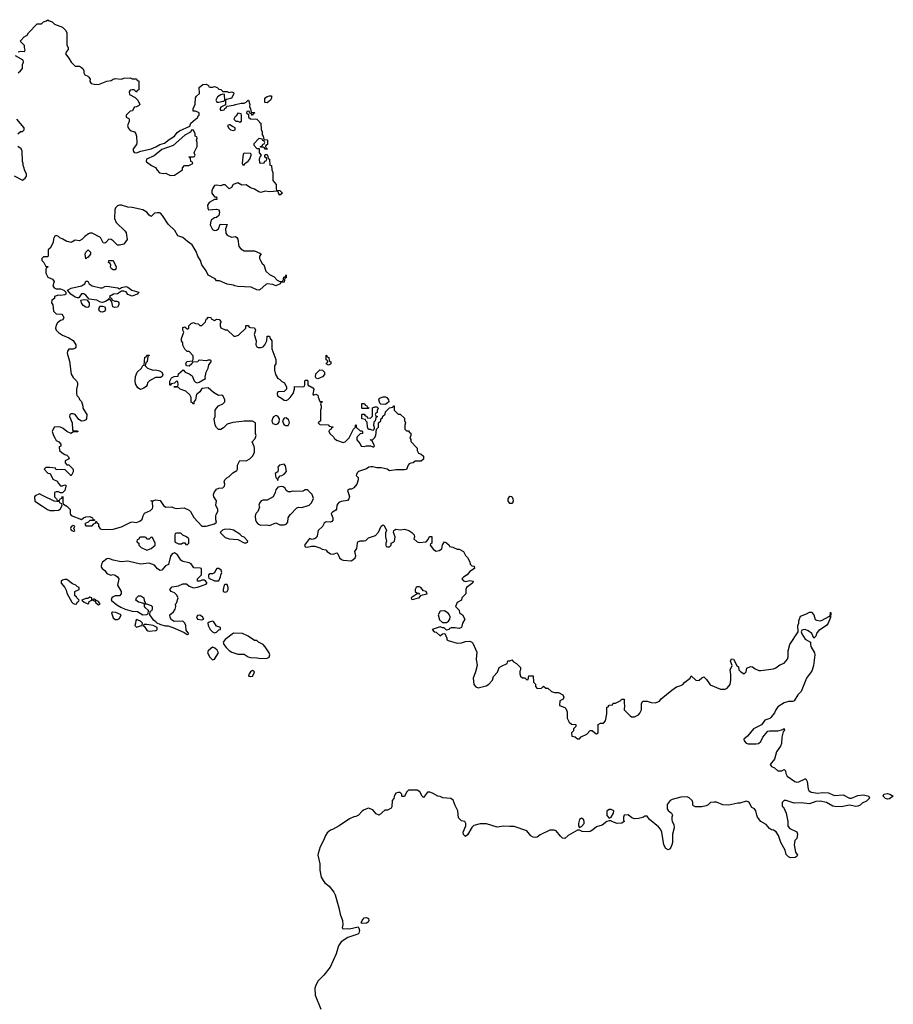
# Model space of a CAD drawing. Header units: inches. Extents: x 2221774 to 2440637, y 201306 to 357559.
# Tile 174 of 245: x 2359784 to 2368065, y 275357 to 284694. Entities that reach past the tile are written whole.
import ezdxf

# ---------------------------------------------------------------- set-up
doc = ezdxf.new("R2010")
doc.units = ezdxf.units.IN
doc.header["$MEASUREMENT"] = 0
for name, color, linetype in [('C3258', 7, 'Continuous'), ('C3267', 7, 'Continuous'), ('C3268', 7, 'Continuous')]:
    doc.layers.add(name, color=color, linetype=linetype)

msp = doc.modelspace()

# ---------------------------------------------------------------- linework, layer by layer
at = {"layer": 'C3258', "color": 5, "elevation": 20}
for points in [[(2359770, 284390.6), (2359794.4, 284394.4), (2359828, 284392), (2359835.3, 284404.7), (2359828, 284430), (2359828, 284450), (2359788.7, 284490), (2359790, 284494), (2359826, 284530), (2359854, 284546), (2359866, 284570), (2359950, 284654), (2359990, 284654), (2360000, 284664)], [(2359768.7, 284190), (2359792.1, 284207.9), (2359809.2, 284230), (2359809.2, 284270), (2359819, 284290), (2359815.3, 284310), (2359745.2, 284350)], [(2359766, 283610), (2359790, 283634), (2359810, 283634), (2359826, 283650), (2359826, 283670), (2359755.3, 283750)], [(2359730, 283212), (2359810, 283172), (2359835.3, 283190), (2359848, 283210), (2359848, 283230), (2359828, 283270), (2359827.3, 283287.3), (2359818, 283310), (2359818, 283330), (2359808.7, 283348.7), (2359807.3, 283447.3), (2359798, 283470), (2359766, 283490)], [(2360000, 282436), (2359994, 282430), (2359994, 282410), (2360000, 282403.7)], [(2360000, 280183), (2359970, 280198), (2359930, 280178), (2359924.7, 280170), (2359927.1, 280127.1), (2360000, 280079.3)]]:
    msp.add_lwpolyline(points, dxfattribs=at)
at = {"layer": 'C3267', "color": 5, "elevation": 20}
for points in [[(2360266, 280000), (2360270, 279992), (2360370, 279954), (2360388.9, 279971.1), (2360410, 279978), (2360450, 279982), (2360474, 279970), (2360478, 279958), (2360494, 279950), (2360494, 279946), (2360450, 279946), (2360432.7, 279927.3), (2360404.7, 279915.3), (2360402, 279910), (2360410, 279894), (2360470, 279894), (2360487.3, 279912.7), (2360502, 279918), (2360506, 279934), (2360510, 279934), (2360518, 279918), (2360530, 279914), (2360531.3, 279890), (2360546.8, 279866.8), (2360570, 279858), (2360670, 279861), (2360750, 279884.7), (2360838, 279930), (2360850, 279933), (2360890, 279926.8), (2360922.7, 279937.3), (2360944, 279956), (2360954, 279990), (2360959.5, 280000)], [(2361419.5, 280000), (2361434.4, 279974.4), (2361510, 279891.3), (2361550, 279891), (2361630, 279912), (2361648, 279930), (2361642, 279950), (2361642, 279990), (2361647, 280000)], [(2362019.8, 280000), (2362014.4, 279985.6), (2362019.6, 279950), (2362028, 279930), (2362044.6, 279910), (2362070, 279901.6), (2362124.9, 279904.9), (2362150, 279897.3), (2362210, 279922.8), (2362250, 279903.8), (2362290, 279902.6), (2362309.2, 279910), (2362326.6, 279930), (2362329.1, 279970.9), (2362348.7, 280000)], [(2362739.7, 280000), (2362751.1, 279968.9), (2362751.1, 279948.9), (2362743.6, 279936.4), (2362731, 279929), (2362690, 279932.7), (2362670, 279919), (2362653.7, 279886.3), (2362611.3, 279850), (2362602, 279798), (2362595.5, 279784.5), (2362584.9, 279775.1), (2362556, 279764), (2362530, 279772.7), (2362483, 279710), (2362490, 279696), (2362510, 279690.8), (2362550, 279701), (2362579.8, 279699.8), (2362630, 279684.7), (2362650, 279671.3), (2362686.4, 279666.4), (2362698.8, 279650), (2362730, 279628.4), (2362754.2, 279625.8), (2362790, 279638), (2362798, 279630), (2362814.8, 279590), (2362834.4, 279574.4), (2362850, 279568.4), (2362930, 279563.1), (2362964.5, 279590), (2362969.4, 279610), (2362959, 279650), (2362979.5, 279680.5), (2362984.5, 279730), (2362990, 279741), (2363010, 279750.8), (2363050, 279751), (2363064.7, 279755.3), (2363090, 279781), (2363157.2, 279802.8), (2363185.6, 279834.4), (2363209, 279891), (2363230, 279902), (2363238, 279898), (2363262, 279850), (2363252.7, 279827.3), (2363252, 279790), (2363262, 279750), (2363254, 279730), (2363254, 279710), (2363258, 279698), (2363270, 279694), (2363290, 279694), (2363306, 279710), (2363306, 279730), (2363330, 279742), (2363335.3, 279750), (2363344, 279790), (2363328, 279830), (2363328.9, 279851.1), (2363350, 279862), (2363390, 279856), (2363430, 279862.8), (2363472, 279850), (2363502, 279830), (2363522, 279810), (2363524.7, 279790), (2363521, 279770), (2363550, 279741), (2363570, 279736), (2363638, 279742), (2363656.4, 279763.6), (2363667.3, 279792.7), (2363690, 279792), (2363691.3, 279730), (2363678, 279722), (2363674, 279710), (2363704.7, 279670), (2363730, 279654.8), (2363761.2, 279658.8), (2363784, 279676), (2363790, 279714), (2363810, 279742), (2363830, 279734), (2363854, 279710), (2363858, 279698), (2363890, 279692), (2363930, 279672), (2363950, 279672), (2363991.1, 279651.1), (2364010, 279614), (2364030, 279594), (2364051.6, 279551.6), (2364054, 279530), (2364070, 279514), (2364092.7, 279512.7), (2364094, 279490), (2364050, 279462), (2364024.7, 279430), (2363990, 279408.7), (2363976, 279390), (2363990, 279371.3), (2364010, 279366.8), (2364050, 279376.3), (2364082, 279370), (2364076, 279350), (2364018.8, 279310), (2364011.3, 279290), (2364011.6, 279248.4), (2363974, 279210), (2363971.1, 279188.9), (2363930, 279166), (2363914, 279130), (2363950, 279094), (2363954, 279070), (2363982, 279050), (2364002, 279010), (2363982, 278970), (2363972, 278930), (2363950, 278922), (2363910, 278928), (2363872.7, 278927.3), (2363858, 278922), (2363854, 278910), (2363830, 278906), (2363808, 278928), (2363792, 278928), (2363770, 278935.3), (2363694, 278910), (2363714, 278890), (2363730, 278884.7), (2363770, 278852), (2363790, 278871.3), (2363812, 278872), (2363831.3, 278830), (2363832, 278812), (2363845.4, 278805.4), (2363930, 278782.8), (2363970, 278784.7), (2364010, 278798), (2364050, 278801), (2364071, 278791), (2364079.8, 278779.8), (2364116, 278696), (2364110.8, 278630), (2364118.8, 278570), (2364104, 278510), (2364080.7, 278450), (2364087.9, 278387.9), (2364106.4, 278366.4), (2364130, 278358), (2364204.7, 278375.3), (2364230, 278391.3), (2364264, 278430), (2364274.6, 278465.4), (2364313.6, 278506.4), (2364328.7, 278550), (2364350, 278564.7), (2364406, 278590), (2364410, 278614), (2364430, 278614), (2364450, 278622), (2364465.4, 278605.4), (2364492, 278590), (2364530.9, 278550.9), (2364532, 278530), (2364525.4, 278514.6), (2364524.7, 278490), (2364532, 278470), (2364550, 278452), (2364572, 278452), (2364590, 278434), (2364602, 278438), (2364608.4, 278471.6), (2364651.3, 278471.3), (2364654, 278410), (2364671.6, 278391.6), (2364672, 278370), (2364690, 278352), (2364730, 278354), (2364750, 278374), (2364770, 278354), (2364790, 278354), (2364823.6, 278323.6), (2364852.7, 278312.7), (2364890, 278312), (2364932, 278290), (2364942, 278270), (2364939.6, 278260.4), (2364934, 278250), (2364904.7, 278235.3), (2364902, 278190), (2364951.6, 278171.6), (2364962, 278162), (2364972, 278130), (2364972, 278070), (2364991.3, 278031.3), (2365012.7, 278012.7), (2365054, 278010), (2365054, 277990), (2365034, 277970), (2365034, 277950), (2365014, 277930), (2365018, 277898), (2365050, 277894), (2365070, 277874), (2365090, 277874), (2365107.3, 277892.7), (2365160.4, 277919.6), (2365190, 277952), (2365211.6, 277951.6), (2365234, 277930), (2365250, 277922), (2365266, 277930), (2365266, 278010), (2365290, 278022), (2365316.4, 278023.6), (2365336.4, 278043.6), (2365348, 278110), (2365350, 278174), (2365362, 278178), (2365370, 278194), (2365402, 278198), (2365408.7, 278211.3), (2365430, 278212), (2365456.4, 278223.6), (2365482, 278238), (2365488.4, 278251.6), (2365512, 278250), (2365512, 278210), (2365518, 278190), (2365512, 278150), (2365570, 278092), (2365583.6, 278083.6), (2365610, 278082), (2365650, 278102), (2365663.1, 278116.9), (2365678, 278150), (2365678, 278210), (2365690, 278232), (2365730, 278232), (2365770, 278218), (2365810, 278216), (2365848, 278230), (2365865.6, 278254.4), (2365964.7, 278335.3), (2366010, 278366), (2366050, 278378.8), (2366068.7, 278390), (2366087.2, 278412.8), (2366138, 278450), (2366150, 278472), (2366194, 278430), (2366210, 278426), (2366226, 278430), (2366250, 278454), (2366270, 278462), (2366295.3, 278435.3), (2366327.5, 278387.5), (2366425.4, 278345.4), (2366470, 278346), (2366490, 278356), (2366517.2, 278390), (2366526, 278430), (2366525.2, 278485.2), (2366518, 278530), (2366538, 278570), (2366522, 278610), (2366530, 278634), (2366551.3, 278630), (2366582, 278570), (2366596, 278556), (2366601, 278530), (2366618, 278510), (2366650, 278491.3), (2366668.7, 278510), (2366676.4, 278543.6), (2366710, 278558.8), (2366730, 278556), (2366756.8, 278536.8), (2366790, 278522.8), (2366810, 278520.7), (2366930, 278539.1), (2366950, 278547.3), (2366990, 278574.8), (2367030, 278591), (2367062, 278630), (2367069, 278651), (2367069.2, 278710), (2367084, 278770), (2367162, 278890), (2367159, 278950), (2367169, 278970), (2367170, 278994), (2367184.1, 279035.9), (2367242, 279058), (2367270, 279074.8), (2367290, 279076), (2367310, 279051.3), (2367325.4, 279005.4), (2367338, 278998), (2367370, 278994), (2367390, 278998.8), (2367454, 279034), (2367466, 279034), (2367470, 279074), (2367474, 279070), (2367470, 279026), (2367446.8, 278970), (2367430, 278949.3), (2367358, 278902), (2367341.1, 278878.9), (2367330, 278849), (2367310, 278828.7), (2367292.3, 278872.3), (2367257.6, 278897.6), (2367230, 278909.4), (2367210.7, 278909.3), (2367196.9, 278903.1), (2367191, 278890), (2367197.3, 278870), (2367230, 278820.5), (2367281, 278790), (2367278.8, 278770), (2367282.8, 278750), (2367318.8, 278690), (2367320.7, 278670), (2367307.3, 278570), (2367294.2, 278525.8), (2367287.3, 278510), (2367241.6, 278450), (2367190, 278324), (2367158.8, 278290), (2367125.4, 278234.6), (2367110, 278228.7), (2367070, 278228.7), (2367030, 278216), (2366970, 278177.2), (2366951, 278150), (2366938.8, 278121.2), (2366903.4, 278076.6), (2366892.8, 278067.2), (2366846, 278050), (2366814, 278006), (2366740.7, 277970), (2366682, 277898), (2366647.3, 277870), (2366650, 277854), (2366670, 277832), (2366690, 277826), (2366765.2, 277825.2), (2366788, 277830), (2366809, 277850), (2366829.1, 277890.9), (2366874, 277946), (2366890, 277951.3), (2366970, 277951), (2367018, 277962), (2367031.6, 277971.6), (2367032, 277952), (2367021, 277939), (2367006.8, 277890), (2367006, 277830), (2366995.9, 277804.1), (2366958.8, 277750), (2366938, 277682), (2366898, 277630), (2366910, 277612), (2366939.8, 277599.8), (2366970, 277572), (2367008.4, 277571.6), (2367030, 277582), (2367042, 277570), (2367045.4, 277545.4), (2367059.8, 277519.8), (2367131.3, 277470), (2367150, 277463.8), (2367170, 277465.5), (2367230, 277496), (2367234, 277494), (2367246.8, 277470), (2367257.3, 277397.3), (2367264.4, 277384.4), (2367287.1, 277367.1), (2367350, 277358), (2367395.8, 277364.2), (2367450, 277363.1), (2367490, 277341.7), (2367510, 277336), (2367590, 277344.6), (2367650, 277312.7), (2367670, 277313), (2367730, 277337), (2367782.5, 277342.5), (2367831.3, 277330), (2367838.8, 277310), (2367810, 277282.7), (2367770, 277264), (2367750, 277245.2), (2367730, 277235.1), (2367710, 277232), (2367650, 277244.2), (2367570, 277229.5), (2367510, 277232), (2367490, 277237), (2367430, 277269.6), (2367370, 277284.2), (2367330, 277278.4), (2367270, 277256.2), (2367190, 277268.3), (2367123.5, 277263.5), (2367050, 277289), (2367031.3, 277288.7), (2367019.6, 277280.4), (2367012, 277270), (2367012.7, 277232.7), (2367024.7, 277224.7), (2367050.5, 277170.5), (2367064, 277090), (2367066, 277046), (2367085.2, 277025.2), (2367150, 276990.7), (2367156.3, 276970), (2367150.6, 276930), (2367130.4, 276909.6), (2367124, 276870), (2367139.1, 276799.1), (2367156, 276770), (2367154.8, 276765.2), (2367145.4, 276754.6), (2367134, 276750), (2367090, 276746), (2367070, 276755.3), (2367050, 276778), (2367038.9, 276818.9), (2366998, 276890), (2366977.4, 276957.4), (2366953.1, 276993.1), (2366930, 277009.4), (2366910, 277012.3), (2366890, 277023.7), (2366861, 277061), (2366809.3, 277090), (2366778.4, 277130), (2366769.6, 277150), (2366762, 277190), (2366750, 277209.2), (2366723.2, 277223.2), (2366699.3, 277270), (2366690, 277277), (2366670, 277281.6), (2366610, 277264.5), (2366590, 277265.1), (2366506.3, 277246.3), (2366449.3, 277249.3), (2366390, 277272.7), (2366365.2, 277274.8), (2366330.9, 277269.1), (2366310, 277248), (2366290, 277238), (2366248.9, 277228.9), (2366190, 277229), (2366170, 277238), (2366165.2, 277245.2), (2366164, 277270), (2366157.2, 277290), (2366130, 277313.2), (2366110, 277322.7), (2366050, 277319.5), (2365970, 277299.3), (2365950, 277289.2), (2365922.4, 277250), (2365921.3, 277210), (2365930, 277194), (2365961, 277170), (2365971.3, 277150), (2365964, 277130), (2365964, 277110), (2365967.7, 277090), (2365982.8, 277062.8), (2365988.4, 277030), (2365972, 276970), (2365970.3, 276890), (2365966, 276870), (2365950.3, 276829.7), (2365930, 276822.7), (2365910, 276833.2), (2365888.2, 276868.2), (2365869.7, 276989.7), (2365858.2, 277018.2), (2365839.5, 277039.5), (2365753.2, 277110), (2365730, 277142), (2365710, 277142), (2365690.6, 277129.4), (2365650, 277117.2), (2365610, 277114), (2365584.7, 277124.7), (2365550, 277154), (2365514, 277150), (2365506, 277130), (2365506.4, 277106.4), (2365512, 277090), (2365490, 277074), (2365446, 277070), (2365398, 277090), (2365390, 277098), (2365370, 277098), (2365350, 277089), (2365304.5, 277055.5), (2365250, 277039), (2365216, 277010), (2365190, 276996), (2365170, 276992.7), (2365115.3, 276995.3), (2365090, 277008), (2365070, 277008), (2364981.4, 276958.6), (2364950, 276929.5), (2364930, 276932.7), (2364909.2, 276950), (2364870, 277002), (2364850, 277008), (2364810, 277008), (2364716.9, 276963.1), (2364690, 276942), (2364670, 276939), (2364650, 276942), (2364630, 276955.3), (2364590, 277002), (2364470, 277044), (2364430, 277041.2), (2364370, 277045.2), (2364310, 277035.1), (2364209.5, 277069.5), (2364150, 277067), (2364090, 277052.7), (2364068.3, 277031.7), (2364030, 276964), (2364010, 276949), (2363990, 276968), (2363986, 276990), (2364012.1, 277047.9), (2364012.3, 277072.3), (2364002, 277090), (2363970, 277098), (2363944.4, 277124.4), (2363937.2, 277190), (2363910, 277242), (2363893.4, 277293.4), (2363870, 277309.5), (2363794, 277314), (2363770, 277328.7), (2363746, 277330), (2363698, 277358), (2363670, 277368.7), (2363650, 277368), (2363610, 277318), (2363598, 277330), (2363578, 277370), (2363550, 277388), (2363470, 277388), (2363451.1, 277368.9), (2363430, 277326), (2363410, 277326), (2363406, 277330), (2363406, 277350), (2363390, 277366), (2363370, 277366), (2363350, 277358), (2363342, 277350), (2363332.7, 277327.3), (2363331.6, 277308.4), (2363314, 277290), (2363312, 277230), (2363303.6, 277216.4), (2363270, 277198), (2363243.6, 277196.4), (2363191.1, 277148.9), (2363162, 277162), (2363130, 277202), (2363090, 277215.3), (2363050, 277202), (2363030, 277188.7), (2362994, 277150), (2362970, 277138), (2362950, 277135.3), (2362910, 277114), (2362812, 277050), (2362750, 277015.3), (2362730, 277008.7), (2362696.8, 276983.2), (2362681.1, 276958.9), (2362663, 276910), (2362630.4, 276850), (2362612.1, 276787.9), (2362610.4, 276769.6), (2362628.2, 276690), (2362628, 276630), (2362642.8, 276562.8), (2362658.8, 276530), (2362674.8, 276510), (2362716, 276476), (2362760.2, 276420.2), (2362774.5, 276394.5), (2362809.1, 276270), (2362820.2, 276210), (2362844.9, 276150), (2362846.7, 276113.3), (2362841, 276081), (2362851.3, 276071.3), (2362890, 276074.8), (2362910, 276071), (2362991, 276091), (2362999.8, 276079.8), (2363004.7, 276055.3), (2362998, 276030), (2362990, 276022), (2362894, 275990), (2362830, 275948), (2362806, 275910), (2362784, 275836), (2362726.8, 275710), (2362667.5, 275632.5), (2362610, 275575.3), (2362586.8, 275530), (2362582.8, 275510), (2362584.7, 275444.7), (2362638, 275310)]]:
    msp.add_lwpolyline(points, dxfattribs=at)
for points in [[(2360290, 279898), (2360270, 279886), (2360264.7, 279870), (2360270, 279854), (2360290, 279842), (2360298, 279842), (2360306, 279850), (2360298, 279870), (2360306, 279890)], [(2361770, 279862), (2361722, 279858), (2361706.4, 279853.6), (2361684.7, 279830), (2361730, 279784.7), (2361770, 279771.3), (2361850, 279764.7), (2361910, 279732), (2361930, 279734), (2361942, 279738), (2361946, 279750), (2361910, 279788), (2361893.2, 279793.2), (2361870, 279814), (2361810, 279854)], [(2361030, 279786), (2361010, 279768), (2360988.4, 279768.4), (2360982, 279782), (2360970, 279786), (2360930, 279786), (2360918, 279782), (2360912.7, 279767.3), (2360898, 279762), (2360894, 279750), (2360898, 279738), (2360914, 279730), (2360914, 279710), (2360934, 279690), (2360990, 279664.7), (2361030, 279678), (2361068, 279710), (2361068, 279730), (2361042, 279782)], [(2361310, 279826), (2361270, 279826), (2361258, 279822), (2361254, 279810), (2361254, 279750), (2361258, 279738), (2361290, 279722), (2361318, 279722), (2361330, 279734), (2361350, 279734), (2361358, 279718), (2361370, 279714), (2361386, 279730), (2361386, 279770), (2361366, 279790), (2361330, 279806)], [(2361250, 279637.2), (2361230, 279629.2), (2361212.3, 279607.7), (2361192.7, 279527.3), (2361165.5, 279514.5), (2361130, 279473.2), (2361114, 279470), (2361090, 279485.2), (2361060.5, 279520.5), (2361010, 279539.7), (2360930, 279529.6), (2360810, 279559), (2360750, 279554), (2360730, 279557.2), (2360670, 279569.2), (2360630, 279584), (2360610, 279582), (2360570, 279548.7), (2360558.8, 279530), (2360556, 279510), (2360559.8, 279499.8), (2360564.7, 279490), (2360590.5, 279470.5), (2360610, 279442), (2360646.4, 279426.4), (2360670, 279431), (2360690, 279424.7), (2360710, 279412), (2360724.7, 279390), (2360711, 279330), (2360744.7, 279270), (2360744.7, 279250), (2360730.7, 279229.3), (2360690, 279229.2), (2360670, 279221.2), (2360656, 279210), (2360651.3, 279190), (2360705.5, 279145.5), (2360742, 279122), (2360783.5, 279103.5), (2360850, 279086), (2360901, 279081), (2360950, 279051.3), (2360987.3, 279052.7), (2361002, 279058), (2361006, 279090), (2360976.4, 279116.4), (2360968, 279130), (2360966, 279150), (2360958, 279158), (2360930, 279168), (2360910, 279168.7), (2360884, 279190), (2360889.3, 279210.7), (2360909.3, 279230.7), (2360930.7, 279230.7), (2360961, 279210), (2360962, 279182), (2360974, 279166), (2360974, 279154), (2360986, 279154), (2361030, 279138), (2361038, 279130), (2361039.6, 279100.4), (2361032.7, 279087.3), (2361018, 279082), (2361014, 279050), (2361047.1, 279007.1), (2361070.7, 278990.7), (2361078, 278978), (2361118, 278958), (2361165.4, 278945.4), (2361190, 278944.7), (2361250, 278924.7), (2361342, 278882), (2361370, 278862), (2361386, 278870), (2361363.1, 278903.1), (2361357.2, 278950), (2361348.7, 278970), (2361330, 278988.7), (2361248.4, 278988.4), (2361223.1, 279003.1), (2361210, 279026), (2361206, 279050), (2361240.2, 279079.8), (2361256.5, 279103.5), (2361264, 279130), (2361262, 279150), (2361270, 279162), (2361285.1, 279210), (2361270, 279241.2), (2361250, 279257.2), (2361218, 279270), (2361208, 279290), (2361230, 279316), (2361290, 279323.8), (2361330, 279342.8), (2361345.4, 279345.4), (2361364.7, 279344.7), (2361390, 279320.7), (2361430, 279305.5), (2361469.1, 279310.9), (2361550, 279342), (2361558, 279350), (2361556.4, 279356.4), (2361538, 279378), (2361510, 279378), (2361490, 279368), (2361468, 279370), (2361468, 279390), (2361506, 279430), (2361506, 279490), (2361494, 279494), (2361434.6, 279494.6), (2361410, 279534.5), (2361390, 279544.2), (2361330, 279556.2), (2361310, 279569.5), (2361279.3, 279619.3)], [(2361670, 279489), (2361651.3, 279488.7), (2361642, 279478), (2361630, 279448), (2361610, 279438), (2361590, 279438), (2361574, 279430), (2361574, 279410), (2361578, 279398), (2361630, 279372), (2361670, 279374), (2361688, 279410), (2361688.7, 279430), (2361699, 279450), (2361692.3, 279472.3)], [(2360210, 279386.6), (2360190, 279379.3), (2360176, 279370), (2360176, 279350), (2360212, 279310), (2360224.7, 279284.7), (2360230, 279254), (2360278, 279170), (2360290, 279158), (2360310, 279152), (2360326, 279154), (2360328.4, 279171.6), (2360342, 279178), (2360346, 279190), (2360326, 279210), (2360322, 279222), (2360306, 279230), (2360306, 279270), (2360346, 279290), (2360346, 279310), (2360330, 279315.3), (2360315.3, 279330), (2360283.2, 279343.2), (2360230, 279383.7)], [(2361750, 279338), (2361730, 279338), (2361722, 279330), (2361712, 279290), (2361712.7, 279272.7), (2361730, 279264.7), (2361750, 279272), (2361759, 279290), (2361759, 279310)], [(2363570, 279315.3), (2363550, 279315.3), (2363542, 279310), (2363532, 279290), (2363532.7, 279272.7), (2363550, 279254), (2363570, 279254), (2363572.7, 279247.3), (2363550, 279248), (2363494, 279210), (2363498, 279198), (2363510, 279194), (2363550, 279207.3), (2363570, 279212), (2363587.3, 279232.7), (2363600.4, 279239.6), (2363646, 279250), (2363638, 279270), (2363610, 279278), (2363586, 279310)], [(2360450, 279218), (2360430, 279206), (2360410, 279206), (2360374, 279190), (2360394, 279170), (2360430, 279154), (2360438, 279162), (2360442, 279178), (2360466, 279190), (2360466, 279210)], [(2360490, 279198), (2360482, 279198), (2360474, 279190), (2360499.6, 279179.6), (2360505.4, 279165.4), (2360530, 279144.7), (2360546, 279150), (2360530, 279178), (2360510, 279186), (2360502, 279182), (2360506, 279190)], [(2360664.7, 279075.3), (2360654, 279070), (2360670, 279022), (2360690, 279004.7), (2360710, 279004.7), (2360730, 279014), (2360746, 279050), (2360693.6, 279073.6)], [(2360890, 279006), (2360883.6, 278996.4), (2360882, 278970), (2360874, 278950), (2360890, 278934), (2360930, 278944.7), (2360946, 278950), (2360948, 278970), (2360928, 278990)], [(2361490, 279047.3), (2361470, 279043.7), (2361459.3, 279030), (2361467.8, 279007.7), (2361510, 279003.8), (2361528.7, 279010), (2361516, 279030)], [(2363810, 279088), (2363770, 279086), (2363751.3, 279050), (2363762, 279002), (2363790, 278976), (2363830, 278976), (2363849.4, 278990.6), (2363862, 279010), (2363864, 279030), (2363854, 279054), (2363845.6, 279065.6)], [(2360990, 278959), (2360962, 278958), (2360954, 278950), (2360963.6, 278943.6), (2360990, 278904.7), (2360999.8, 278899.8), (2361010, 278896), (2361070, 278902), (2361078, 278902), (2361086, 278910), (2361086, 278930), (2361048.9, 278948.9)], [(2361610, 278989.5), (2361578.8, 278981.2), (2361568.4, 278971.6), (2361568.8, 278950), (2361590, 278910.6), (2361610, 278887.7), (2361630, 278878), (2361650, 278885.5), (2361670, 278906.8), (2361686, 278910), (2361686, 278930), (2361650, 278941.2), (2361622.9, 278982.9)], [(2361810, 278875.3), (2361730, 278815.3), (2361712, 278790), (2361718, 278770), (2361739.8, 278739.8), (2361770, 278711.3), (2361795.3, 278695.3), (2361850, 278678), (2361910, 278676), (2361950, 278651.3), (2361970, 278644.7), (2362030, 278642.8), (2362070, 278636), (2362130, 278638), (2362148, 278650), (2362155.3, 278670), (2362148.7, 278690), (2362110, 278748), (2362090, 278768), (2362046, 278790), (2362030, 278806), (2362010, 278806), (2361950, 278848), (2361894.6, 278874.6)], [(2361610, 278742), (2361571, 278710), (2361564.7, 278690), (2361586.8, 278650), (2361610, 278622.8), (2361630, 278631), (2361668, 278690), (2361656.5, 278716.5), (2361633.6, 278733.6)], [(2361990, 278522), (2361970, 278508), (2361958, 278490), (2361952, 278470), (2361970, 278464), (2361990, 278467.7), (2362004, 278490), (2362008, 278508)], [(2368010, 277302), (2367989.6, 277309.6), (2367968.7, 277330), (2367975.3, 277350), (2368010, 277356.5), (2368031.3, 277350), (2368064.7, 277330), (2368030, 277305.1)], [(2365390, 277204.5), (2365370, 277204.5), (2365350, 277188), (2365348.1, 277148.1), (2365370, 277122), (2365390, 277131.3), (2365413.2, 277170), (2365416, 277190)], [(2365110, 277122), (2365090, 277108), (2365081, 277070), (2365082, 277050), (2365090, 277034), (2365110, 277042), (2365135.3, 277070), (2365135.3, 277090), (2365128.9, 277108.9)], [(2363030, 276122), (2363022, 276130), (2363030, 276152), (2363050, 276176), (2363070, 276178.8), (2363091.3, 276170), (2363092, 276150), (2363085.4, 276134.6), (2363070, 276125.2)]]:
    msp.add_lwpolyline(points, close=True, dxfattribs=at)
at = {"layer": 'C3268', "color": 5, "elevation": 20}
for points in [[(2360000, 284664), (2360010, 284674), (2360036.4, 284683.6), (2360050, 284694), (2360063.6, 284683.6), (2360090, 284674), (2360114, 284650), (2360190, 284622), (2360222, 284590), (2360231.6, 284568.4), (2360231.6, 284451.6), (2360242, 284430), (2360242, 284410), (2360226.4, 284393.6), (2360218, 284370), (2360250.6, 284330.6), (2360271.3, 284290), (2360310, 284252), (2360350, 284252), (2360370, 284242), (2360382, 284230), (2360391.3, 284210), (2360392, 284190), (2360402, 284170), (2360430, 284158), (2360438, 284150), (2360451, 284130), (2360447.1, 284107.1), (2360462, 284090), (2360490, 284081), (2360530, 284078), (2360610, 284111), (2360650, 284118), (2360670, 284131.3), (2360690, 284136), (2360750, 284131.3), (2360770, 284138), (2360830, 284142), (2360850, 284134), (2360890, 284134), (2360898, 284118), (2360912.7, 284112.7), (2360914, 284030), (2360898, 284022), (2360890, 284008), (2360867.3, 284027.3), (2360850, 284028), (2360830, 284026), (2360822, 284010), (2360826, 283986), (2360876.9, 283956.9), (2360902, 283930), (2360922, 283890), (2360910, 283878), (2360890, 283868), (2360870, 283866), (2360852, 283830), (2360830, 283826), (2360794, 283790), (2360794, 283770), (2360818, 283758), (2360822, 283750), (2360822, 283730), (2360804.7, 283690), (2360811.3, 283670), (2360830, 283644.7), (2360870.8, 283630.8), (2360884.7, 283610), (2360891, 283590), (2360895.3, 283524.7), (2360891.3, 283510), (2360860.7, 283470), (2360858.8, 283450), (2360870, 283436), (2360890, 283431), (2360931.6, 283448.4), (2361030, 283470.2), (2361072.6, 283487.4), (2361112.7, 283510), (2361155.5, 283524.5), (2361201.4, 283558.6), (2361252.1, 283587.9), (2361277.2, 283622.8), (2361298.9, 283641.1), (2361396.6, 283683.4), (2361407.3, 283712.7), (2361450, 283752), (2361470, 283764.7), (2361476.4, 283783.6), (2361486, 283790), (2361486, 283810), (2361450, 283826), (2361427.3, 283827.3), (2361427.3, 283847.3), (2361448.4, 283891.6), (2361450, 283954), (2361458, 283970), (2361487.3, 283992.7), (2361486, 284050), (2361520.4, 284079.6), (2361550, 284082), (2361574, 284070), (2361578, 284058), (2361590, 284054), (2361610, 284054), (2361630, 284062), (2361654, 284050), (2361670, 284034), (2361690, 284032), (2361710, 284012), (2361750, 284012), (2361770, 284004.7), (2361790, 284011.3), (2361810, 284002), (2361814.8, 283990), (2361790, 283948.7), (2361743.6, 283936.4), (2361734, 283930), (2361734, 283886), (2361690, 283866), (2361682, 283850), (2361690, 283834), (2361722, 283838), (2361727.3, 283852.7), (2361742, 283858), (2361746, 283874), (2361810, 283882), (2361829, 283891), (2361883.6, 283903.6), (2361910, 283902), (2361929, 283911), (2361949.1, 283930.9), (2361954, 283930), (2361964.7, 283890), (2361962, 283870), (2361972, 283850), (2361978, 283818), (2362010, 283814), (2362014, 283810), (2361998, 283802), (2361990, 283786), (2361982, 283802), (2361966, 283806), (2361962, 283822), (2361950, 283826), (2361938, 283822), (2361934, 283810), (2361954, 283794), (2361954, 283770), (2361970, 283754), (2362030, 283752), (2362054, 283730), (2362058, 283718), (2362070, 283714), (2362072.7, 283652.7), (2362082, 283630), (2362082, 283602), (2362092, 283590), (2362098, 283558), (2362130, 283554), (2362134, 283550), (2362134, 283510), (2362118, 283502), (2362114, 283490), (2362118, 283478), (2362134, 283470), (2362130, 283466), (2362110, 283466), (2362102, 283482), (2362090, 283486), (2362066, 283486), (2362066, 283490), (2362082, 283498), (2362087.3, 283512.7), (2362102, 283518), (2362106, 283530), (2362102, 283542), (2362087.3, 283547.3), (2362082, 283562), (2362050, 283566), (2362003.6, 283516.4), (2362003.6, 283503.6), (2362030, 283474), (2362054, 283474), (2362054, 283430), (2362074, 283410), (2362063.6, 283396.4), (2362054, 283370), (2362058, 283338), (2362070, 283334), (2362102, 283338), (2362107.3, 283352.7), (2362122, 283358), (2362126, 283370), (2362122, 283382), (2362106, 283390), (2362106, 283410), (2362110, 283414), (2362130, 283414), (2362134, 283410), (2362138, 283378), (2362152, 283370), (2362154, 283314), (2362172, 283310), (2362174, 283270), (2362183.6, 283243.6), (2362184.7, 283170), (2362214, 283130), (2362214, 283090), (2362218, 283078), (2362250, 283074), (2362274, 283050), (2362250, 283028.7), (2362238, 283050), (2362238, 283058), (2362228, 283068), (2362150, 283061.2), (2362110, 283069.2), (2362070, 283055.3), (2362050, 283062), (2362010, 283086), (2361970, 283098), (2361930, 283129.2), (2361890, 283125.2), (2361850, 283146), (2361807.7, 283132.3), (2361790, 283102), (2361770, 283089), (2361730, 283128), (2361710, 283128), (2361690, 283118), (2361650, 283124), (2361630, 283122), (2361611, 283090), (2361604.7, 283070), (2361604.7, 283050), (2361630, 283014), (2361650, 283014), (2361652, 282990), (2361630, 282988.7), (2361579.6, 282960.4), (2361565.4, 282934.6), (2361566.4, 282906.4), (2361572, 282892), (2361650, 282896), (2361670, 282891.3), (2361678, 282870), (2361670, 282838), (2361650, 282818), (2361630, 282815.3), (2361603, 282797), (2361596.3, 282783.7), (2361590.5, 282750), (2361610, 282704.7), (2361630, 282696), (2361650, 282698), (2361668, 282710), (2361685.2, 282754.8), (2361751.1, 282751.1), (2361736, 282710), (2361738, 282670), (2361751.1, 282651.1), (2361790, 282632), (2361830, 282638), (2361842, 282630), (2361850, 282614), (2361862, 282542), (2361879.6, 282519.6), (2361910, 282502), (2362010, 282502), (2362059.8, 282479.8), (2362071.3, 282470), (2362058, 282450), (2362058, 282430), (2362064.7, 282410), (2362082.8, 282382.8), (2362098, 282370), (2362118, 282310), (2362150, 282276), (2362196.9, 282256.9), (2362223.5, 282223.5), (2362250, 282211.3), (2362268, 282212), (2362282, 282218), (2362288.7, 282251.3), (2362302, 282258), (2362310, 282274), (2362310, 282246), (2362298, 282242), (2362290, 282206), (2362258, 282202), (2362254, 282190), (2362210, 282168.7), (2362183.7, 282183.7), (2362130.9, 282189.1), (2362116.9, 282183.1), (2362064, 282136), (2362050.4, 282129.6), (2362030, 282132), (2361976.6, 282156.6), (2361850, 282165.1), (2361822, 282170), (2361810, 282177.2), (2361750, 282185.2), (2361676.4, 282216.4), (2361650, 282218), (2361635.5, 282235.5), (2361569.4, 282270), (2361551.7, 282311.7), (2361510, 282369), (2361498, 282410), (2361471.6, 282450), (2361455.5, 282495.5), (2361417.7, 282557.7), (2361372.7, 282590), (2361330, 282628.7), (2361283.7, 282643.7), (2361254.2, 282694.2), (2361190, 282756.2), (2361138.6, 282838.6), (2361119.1, 282859.1), (2361110, 282863.7), (2361090, 282863.7), (2361062, 282858), (2361030, 282829), (2361010, 282839), (2360989.2, 282869.2), (2360949.5, 282889.5), (2360850, 282913.2), (2360810, 282917.2), (2360750, 282935.3), (2360730, 282935.3), (2360710, 282928.7), (2360691.3, 282910), (2360686, 282890), (2360681, 282810), (2360698.8, 282770), (2360784.7, 282690), (2360793.2, 282673.2), (2360801, 282610), (2360770, 282564), (2360730, 282555.1), (2360710, 282556), (2360670, 282598), (2360650, 282609.4), (2360630, 282612.7), (2360599.8, 282580.2), (2360590, 282574), (2360576.4, 282576.4), (2360548.7, 282630), (2360470, 282669), (2360450, 282668.7), (2360436.9, 282663.1), (2360401, 282639), (2360372, 282610), (2360350, 282598), (2360310, 282602), (2360270, 282582), (2360250, 282588.7), (2360229.2, 282589.2), (2360193.6, 282613.6), (2360164.7, 282624.7), (2360150, 282638), (2360130, 282646), (2360118, 282642), (2360103.6, 282616.4), (2360099.6, 282580.4), (2360071.6, 282528.4), (2360054, 282510), (2360054, 282450), (2360050, 282446), (2360010, 282446), (2360000, 282436)], [(2360000, 282403.7), (2360011.6, 282391.6), (2360030, 282354), (2360050, 282354), (2360054, 282350), (2360038, 282342), (2360032.7, 282327.3), (2360031.3, 282290), (2360050, 282252), (2360094.8, 282234.8), (2360111, 282211), (2360098, 282170), (2360110, 282152), (2360130, 282141), (2360170, 282142), (2360202, 282130), (2360222, 282110), (2360222, 282090), (2360210, 282084), (2360170, 282079), (2360150, 282082), (2360114, 282070), (2360114, 282050), (2360086.8, 282033.2), (2360086, 282010), (2360098, 281990), (2360104.7, 281930), (2360110, 281922), (2360130, 281904.7), (2360182, 281902), (2360194, 281890), (2360202, 281870), (2360191.1, 281848.9), (2360170, 281842), (2360141.4, 281818.6), (2360130, 281798), (2360124, 281770), (2360130.7, 281750), (2360150, 281726.8), (2360190, 281702.8), (2360250, 281678), (2360290, 281651.3), (2360316, 281610), (2360316, 281590), (2360310, 281578), (2360290.7, 281569.3), (2360250, 281568.7), (2360236, 281550), (2360234.8, 281530), (2360254.6, 281454.6), (2360272.5, 281332.5), (2360290, 281301), (2360321, 281270), (2360331.3, 281250), (2360331, 281230), (2360321, 281190), (2360321, 281150), (2360326, 281130), (2360344.7, 281110), (2360351.3, 281091.3), (2360370, 281074), (2360382, 281030), (2360382, 281010), (2360421, 280950), (2360418, 280910), (2360410, 280898), (2360390, 280888.7), (2360370, 280888), (2360342.7, 280902.7), (2360308, 280950), (2360290, 280957.2), (2360270, 280957.2), (2360258, 280950), (2360256, 280930), (2360281, 280870), (2360284.7, 280804.7), (2360290, 280794), (2360330, 280794), (2360334, 280786), (2360290, 280786), (2360270, 280769), (2360230, 280789), (2360196.5, 280816.5), (2360170, 280829.2), (2360147.5, 280832.5), (2360110, 280828.7), (2360090.8, 280790), (2360102.8, 280750), (2360118, 280730), (2360130, 280702), (2360154, 280690), (2360174, 280670), (2360172, 280650), (2360158, 280642), (2360162, 280610), (2360187.3, 280587.3), (2360210, 280571), (2360230, 280564.7), (2360244.7, 280550), (2360252, 280528), (2360214, 280510), (2360214, 280490), (2360230, 280474), (2360250, 280474), (2360291, 280430), (2360290, 280406), (2360270, 280368), (2360210, 280428), (2360130, 280426), (2360122, 280442), (2360070, 280448), (2360032.7, 280447.3), (2360014, 280430), (2360050, 280394), (2360074, 280390), (2360098, 280338), (2360138, 280318), (2360150, 280294), (2360170, 280274), (2360190, 280274), (2360210, 280282), (2360219.6, 280279.6), (2360222, 280270), (2360211.3, 280230), (2360190, 280206), (2360170, 280206), (2360150, 280218), (2360130, 280218), (2360114, 280210), (2360114, 280170), (2360134, 280150), (2360138, 280138), (2360150, 280134), (2360162, 280138), (2360166, 280150), (2360182, 280158), (2360190, 280174), (2360194, 280170), (2360192.7, 280112.7), (2360198, 280098), (2360230, 280081), (2360261, 280050), (2360261, 280010), (2360266, 280000)], [(2361647, 280000), (2361662, 280030), (2361662, 280050), (2361642, 280090), (2361648, 280130), (2361624, 280170), (2361622, 280190), (2361628.4, 280211.6), (2361650, 280242), (2361672.7, 280252.7), (2361710, 280254), (2361726, 280270), (2361728, 280290), (2361722, 280310), (2361728.7, 280330), (2361748, 280350), (2361770, 280362), (2361803.1, 280396.9), (2361842, 280418), (2361847.3, 280432.7), (2361848, 280470), (2361870, 280514), (2361930, 280512), (2361966, 280530), (2361990, 280554), (2362008, 280590), (2362008, 280630), (2362007.3, 280647.3), (2361988, 280690), (2362016.4, 280723.6), (2362026, 280750), (2362018, 280770), (2362018, 280870), (2361990, 280888), (2361910, 280888), (2361890, 280882), (2361805.4, 280874.6), (2361750, 280858), (2361716.9, 280823.1), (2361690, 280808), (2361668.4, 280808.4), (2361650, 280826), (2361638, 280850), (2361626, 280910), (2361635.3, 280930), (2361638, 280990), (2361648, 281010), (2361669.1, 281030.9), (2361708.9, 281051.1), (2361728, 281070), (2361728.7, 281090), (2361708.7, 281128.7), (2361693.6, 281133.6), (2361669.4, 281129.4), (2361620.1, 281160.1), (2361570, 281204), (2361510, 281198), (2361490, 281166), (2361470, 281146), (2361458, 281142), (2361451.6, 281088.4), (2361434, 281070), (2361434, 281050), (2361428.4, 281048.4), (2361422, 281062), (2361408.4, 281068.4), (2361408, 281110), (2361395.3, 281135.3), (2361358, 281170), (2361306, 281190), (2361290, 281206), (2361246, 281210), (2361250, 281214), (2361282, 281218), (2361286, 281230), (2361282, 281262), (2361270, 281266), (2361250, 281246), (2361218, 281242), (2361210, 281226), (2361206, 281230), (2361207.3, 281267.3), (2361222, 281298), (2361248.9, 281311.1), (2361286, 281314), (2361290, 281334), (2361332, 281372), (2361351.3, 281351.3), (2361390, 281334.8), (2361417.1, 281317.1), (2361436, 281270), (2361450, 281256), (2361470, 281251), (2361484.7, 281255.3), (2361546, 281290), (2361543.1, 281303.1), (2361550, 281352), (2361569, 281390), (2361578, 281422), (2361598, 281450), (2361598, 281458), (2361590, 281466), (2361570, 281466), (2361550, 281458), (2361490, 281466), (2361478, 281462), (2361471.6, 281448.4), (2361432.7, 281447.3), (2361418, 281442), (2361414, 281430), (2361390.7, 281409.3), (2361366, 281410), (2361358, 281430), (2361368, 281452), (2361422, 281458), (2361427.3, 281472.7), (2361427.3, 281507.3), (2361390, 281546), (2361370, 281546), (2361348.7, 281570), (2361330, 281606), (2361328.7, 281628.7), (2361318, 281650), (2361318, 281670), (2361338, 281730), (2361329.4, 281749.4), (2361330, 281774), (2361350, 281782), (2361370, 281762), (2361376.4, 281763.6), (2361386, 281770), (2361386, 281790), (2361410, 281812), (2361430, 281822), (2361450, 281812), (2361474, 281810), (2361490, 281794), (2361510, 281794), (2361546, 281830), (2361550, 281854), (2361562, 281858), (2361570, 281874), (2361594, 281870), (2361598, 281858), (2361630, 281842), (2361650, 281854), (2361674, 281850), (2361692, 281830), (2361684.7, 281815.3), (2361684.7, 281790), (2361691.6, 281771.6), (2361730, 281752), (2361751.6, 281751.6), (2361812.7, 281692.7), (2361830, 281692), (2361859, 281701), (2361926, 281770), (2361926, 281790), (2361930, 281794), (2361950, 281794), (2361958, 281778), (2361970, 281774), (2362010, 281772), (2362018, 281750), (2362006, 281710), (2362024.7, 281650), (2362022, 281610), (2362031.6, 281591.6), (2362045.4, 281585.4), (2362070, 281584.7), (2362090, 281591.3), (2362108.7, 281610), (2362127.3, 281647.3), (2362130, 281692), (2362150, 281691.3), (2362158, 281670), (2362173.4, 281650), (2362173.2, 281573.2), (2362211, 281470), (2362210.7, 281429.3), (2362198, 281410), (2362198, 281370), (2362207.9, 281327.9), (2362230, 281292), (2362245.4, 281285.4), (2362270, 281262), (2362294, 281250), (2362312, 281210), (2362312, 281190), (2362290, 281168), (2362230, 281166), (2362224.7, 281150), (2362226, 281126), (2362265.4, 281105.4), (2362290, 281086.8), (2362310, 281082.8), (2362330, 281091), (2362349, 281110), (2362375.3, 281150), (2362388, 281190), (2362390, 281214), (2362467.3, 281212.7), (2362482, 281218), (2362486, 281230), (2362486, 281270), (2362490, 281274), (2362510, 281274), (2362514, 281270), (2362514, 281230), (2362522, 281222), (2362530, 281222), (2362563.6, 281203.6), (2362572, 281190), (2362562, 281142), (2362570, 281134), (2362590, 281142), (2362610, 281134), (2362612.7, 281112.7), (2362630, 281074), (2362650, 281074), (2362654, 281070), (2362638, 281062), (2362634, 281050), (2362642, 281030), (2362642, 281010), (2362634, 280990), (2362634, 280890), (2362614, 280870), (2362630, 280854), (2362707.3, 280852.7), (2362714, 280850), (2362718, 280838), (2362752.7, 280832.7), (2362752.7, 280827.3), (2362738, 280822), (2362732.7, 280807.3), (2362718, 280802), (2362714, 280790), (2362725.4, 280765.4), (2362757.3, 280737.3), (2362764.9, 280724.9), (2362787.9, 280707.9), (2362850, 280684.7), (2362870, 280692), (2362908, 280730), (2362948.4, 280811.6), (2362966, 280830), (2362966, 280850), (2362970, 280854), (2362974, 280850), (2362974, 280830), (2363010, 280794), (2363030, 280794), (2363034, 280790), (2363034, 280770), (2363010, 280766), (2362981, 280739), (2362978, 280730), (2362978, 280710), (2363011.3, 280671.3), (2363022, 280650), (2363050, 280646), (2363070, 280654), (2363110, 280654), (2363130, 280642), (2363136.4, 280643.6), (2363146, 280650), (2363136.4, 280676.4), (2363122, 280702), (2363106, 280710), (2363130, 280712), (2363148, 280730), (2363158, 280750), (2363166, 280810), (2363186, 280830), (2363186, 280870), (2363206, 280890), (2363206, 280910), (2363222, 280918), (2363227.3, 280932.7), (2363247.3, 280952.7), (2363250, 280974), (2363290, 281014), (2363322, 281018), (2363327.3, 281032.7), (2363332.7, 281032.7), (2363334, 280990), (2363370, 280954), (2363390, 280954), (2363430, 280914), (2363432.7, 280892.7), (2363442, 280870), (2363434, 280850), (2363434, 280810), (2363450, 280794), (2363470, 280794), (2363478, 280778), (2363491.6, 280771.6), (2363492, 280750), (2363482, 280730), (2363491.6, 280711.6), (2363492.7, 280692.7), (2363551.6, 280631.6), (2363552, 280610), (2363564.7, 280584.7), (2363590, 280574), (2363610, 280554), (2363610, 280526), (2363590, 280508), (2363532.7, 280507.3), (2363514, 280490), (2363490, 280488.7), (2363476.9, 280483.1), (2363464.7, 280470), (2363450.6, 280429.4), (2363430, 280424), (2363350, 280423.7), (2363290, 280415.3), (2363266, 280430), (2363210, 280444), (2363170, 280444), (2363130, 280454), (2363113.6, 280453.6), (2363094, 280450), (2363070, 280435.3), (2362994, 280410), (2362983.6, 280396.4), (2362974, 280370), (2362991.3, 280351.3), (2362991, 280331), (2362980.7, 280290), (2362950, 280254), (2362930, 280242), (2362910, 280242), (2362892, 280230), (2362910.9, 280170.9), (2362904.7, 280150), (2362890, 280135.3), (2362830, 280124), (2362810, 280116), (2362790.8, 280090), (2362786.8, 280053.2), (2362778.8, 280041.2), (2362750, 280024), (2362736, 280010), (2362739.7, 280000)], [(2362348.7, 280000), (2362350, 280002), (2362410, 280064.7), (2362430, 280070.8), (2362453.6, 280066.4), (2362490, 280076), (2362529, 280091), (2362550, 280112), (2362567.3, 280152.7), (2362555.3, 280190), (2362518, 280230), (2362510, 280235.3), (2362490, 280235.3), (2362470, 280222), (2362390, 280219), (2362370, 280224), (2362350, 280215.3), (2362330, 280215.3), (2362310, 280228.7), (2362301.2, 280250), (2362282.4, 280262.4), (2362270, 280267.3), (2362230, 280262), (2362210, 280234), (2362206.7, 280210), (2362187.3, 280170), (2362130, 280137.2), (2362090, 280137), (2362071.3, 280130), (2362056, 280110), (2362051, 280090), (2362058, 280070), (2362040.7, 280030), (2362025.3, 280014.8), (2362019.8, 280000)], [(2360000, 280079.3), (2360047.9, 280047.9), (2360070, 280041), (2360110, 280038), (2360150, 280042), (2360170, 280054), (2360186, 280090), (2360182, 280102), (2360166, 280110), (2360162, 280122), (2360110, 280128), (2360000, 280183)], [(2360959.5, 280000), (2360966.8, 280013.2), (2361022, 280038), (2361041.2, 280058.8), (2361045.2, 280070), (2361042, 280118), (2361046, 280126), (2361034, 280126), (2361029, 280131), (2361030, 280134), (2361050, 280132), (2361070, 280141), (2361115.3, 280135.3), (2361145.4, 280085.4), (2361170, 280072), (2361227.3, 280072.7), (2361243.6, 280063.6), (2361270, 280058), (2361343.6, 280063.6), (2361390, 280042), (2361402, 280030), (2361419.5, 280000)]]:
    msp.add_lwpolyline(points, dxfattribs=at)
for points in [[(2361710, 283988), (2361690, 283982), (2361658, 283962), (2361642, 283930), (2361652, 283912), (2361670, 283911.3), (2361710, 283922), (2361718, 283922), (2361728, 283932), (2361726, 283986)], [(2362130, 283906), (2362108.4, 283908.4), (2362108, 283950), (2362130, 283964.7), (2362150, 283971.3), (2362171, 283971), (2362171.3, 283950), (2362162, 283930)], [(2361850, 283806), (2361836.9, 283783.1), (2361822, 283770), (2361814, 283750), (2361832.7, 283732.7), (2361851.6, 283731.6), (2361870, 283722), (2361887.3, 283732.7), (2361886, 283790), (2361882, 283802)], [(2361770, 283698), (2361754, 283690), (2361762, 283670), (2361782, 283650), (2361810, 283642), (2361826, 283650), (2361826, 283670), (2361800.2, 283680.2), (2361776.4, 283696.4)], [(2361430, 283646), (2361410, 283646), (2361404.7, 283630), (2361396.8, 283623.2), (2361350, 283598), (2361238, 283502), (2361130, 283462.6), (2361057.2, 283402.8), (2360986, 283370), (2360981, 283350), (2360985.2, 283345.2), (2361032, 283310), (2361070, 283291), (2361085.5, 283265.5), (2361110, 283242.8), (2361150, 283236), (2361170, 283238), (2361190, 283224.7), (2361216.9, 283216.9), (2361250, 283221), (2361328, 283270), (2361328, 283290), (2361346, 283310), (2361387.3, 283312.7), (2361426, 283330), (2361422, 283342), (2361406, 283350), (2361402, 283382), (2361388, 283390), (2361390, 283394), (2361430, 283394), (2361442, 283398), (2361446, 283410), (2361438, 283430), (2361440.4, 283439.6), (2361466, 283490), (2361466, 283530), (2361458, 283550), (2361466, 283570), (2361462, 283582), (2361448, 283590), (2361448, 283610)], [(2361912, 283428), (2361902, 283418), (2361892.7, 283332.7), (2361898, 283318), (2361910, 283314), (2361918, 283330), (2361950, 283351.3), (2361964, 283370), (2361978, 283410), (2361978, 283418), (2361970, 283426)], [(2360410, 282426), (2360405.2, 282470), (2360409, 282490), (2360431.1, 282511.1), (2360454, 282490), (2360454, 282470), (2360430, 282438), (2360422, 282438)], [(2360670, 282321.2), (2360655.3, 282330), (2360644, 282350), (2360647.3, 282367.3), (2360642, 282382), (2360626, 282390), (2360630, 282411), (2360670.8, 282410.8), (2360698.8, 282350), (2360696, 282330), (2360690, 282322)], [(2360550, 282151), (2360570, 282151), (2360590, 282164), (2360610, 282167.7), (2360714, 282150), (2360730, 282142), (2360750, 282154.8), (2360790, 282164.7), (2360810, 282158), (2360847.7, 282127.7), (2360912, 282110), (2360898, 282090), (2360850, 282073.2), (2360810, 282089), (2360792.9, 282112.9), (2360770, 282119), (2360750, 282118), (2360710, 282095.3), (2360674, 282090), (2360634, 282070), (2360638, 282058), (2360652.7, 282052.7), (2360658, 282038), (2360684.7, 282024.7), (2360703.6, 282023.6), (2360716.9, 282016.9), (2360722, 282010), (2360724.7, 281990), (2360710, 281969), (2360684, 281964), (2360668, 281970), (2360658, 282018), (2360646, 282030), (2360642, 282042), (2360630, 282046), (2360623.6, 282036.4), (2360598, 282022), (2360570, 282013.2), (2360550, 282014), (2360514.6, 282034.6), (2360443.1, 282043.1), (2360410, 282082), (2360390, 282095.3), (2360370, 282094), (2360343.6, 282056.4), (2360330, 282056), (2360310, 282062.7), (2360268, 282090), (2360238, 282130), (2360272, 282148), (2360370, 282170.8), (2360402, 282190), (2360410, 282214), (2360430, 282214), (2360441, 282190), (2360470, 282170.7)], [(2360430, 281965.2), (2360409.3, 281969.3), (2360384.1, 281984.1), (2360369.2, 282009.2), (2360364.7, 282035.3), (2360390, 282041), (2360418.8, 282038.8), (2360441, 282010), (2360441, 281979), (2360438, 281970)], [(2360570, 281921.2), (2360550, 281922.7), (2360541.2, 281930), (2360534, 281950), (2360544.1, 281975.9), (2360570, 281978.8), (2360591.3, 281970), (2360598, 281950), (2360590, 281929.2)], [(2361050, 281371.3), (2361070, 281374.8), (2361110, 281364.7), (2361131.3, 281350), (2361142, 281330), (2361134, 281310), (2361119.6, 281300.4), (2361070, 281302), (2361014, 281270), (2360994, 281250), (2360992, 281230), (2360983.6, 281216.4), (2360959.8, 281200.2), (2360930, 281188), (2360903.1, 281203.1), (2360880.4, 281240.4), (2360878, 281270), (2360882, 281310), (2360898, 281350), (2360938, 281390), (2360950, 281414), (2360962, 281418), (2360970, 281494), (2360982, 281498), (2360990, 281514), (2361010, 281514), (2361012, 281508), (2360998, 281502), (2360992, 281450), (2360978, 281442), (2360974, 281410), (2360994, 281390), (2361010, 281382)], [(2362710, 281418), (2362688, 281430), (2362706, 281450), (2362702, 281462), (2362688.4, 281468.4), (2362690, 281511.3), (2362698, 281498), (2362714, 281490), (2362718, 281458), (2362734, 281450), (2362734, 281430), (2362730, 281426)], [(2362610, 281288.7), (2362595.3, 281295.3), (2362588.4, 281308.4), (2362590, 281334), (2362627.3, 281372.7), (2362654, 281370), (2362672, 281350), (2362672, 281330), (2362654, 281306)], [(2363250, 281046), (2363208, 281048), (2363198, 281058), (2363188, 281090), (2363195.3, 281104.7), (2363230, 281118.8), (2363250, 281118.8), (2363264.7, 281110), (2363278, 281090), (2363282, 281070)], [(2363030, 281006), (2363026, 281010), (2363027.3, 281052.7), (2363052.7, 281052.7), (2363058, 281038), (2363072.7, 281032.7), (2363078, 281018), (2363092.7, 281012.7), (2363090, 281006)], [(2363130, 280798), (2363110, 280808), (2363088.7, 280808.7), (2363082, 280830), (2363078, 280878), (2363066, 280890), (2363062, 280902), (2363026, 280910), (2363026, 280950), (2363030, 280954), (2363050, 280954), (2363058, 280938), (2363072.7, 280932.7), (2363078, 280918), (2363110, 280914), (2363127.3, 280932.7), (2363127.3, 281012.7), (2363150, 281022), (2363170, 281022), (2363182, 281010), (2363172.7, 280987.3), (2363171.6, 280968.4), (2363158, 280962), (2363154, 280950), (2363158, 280938), (2363174, 280930), (2363158, 280922), (2363154, 280890), (2363142, 280878), (2363138, 280850), (2363144.7, 280830), (2363143.6, 280816.4), (2363138, 280802)], [(2362210, 280941.2), (2362190, 280929), (2362182.4, 280917.6), (2362173.4, 280890), (2362176.3, 280876.3), (2362184.1, 280864.1), (2362210, 280854.8), (2362230, 280861), (2362242.7, 280877.3), (2362246, 280910), (2362230, 280935.3)], [(2362310, 280919), (2362290, 280915.3), (2362276, 280890), (2362282.8, 280862.8), (2362290.9, 280850.9), (2362304.5, 280844.5), (2362330, 280846.8), (2362342.7, 280870), (2362335.3, 280895.3)], [(2362290, 280478), (2362246, 280470), (2362230.8, 280450), (2362234.8, 280430), (2362230, 280406), (2362204.7, 280390), (2362210, 280354), (2362222, 280342), (2362230, 280324.7), (2362238, 280350), (2362252.9, 280367.1), (2362270, 280371), (2362290, 280382.8), (2362312.7, 280410), (2362302, 280462)], [(2364450, 280105.2), (2364430, 280106), (2364414, 280130), (2364414, 280150), (2364430, 280174.8), (2364450, 280171), (2364458.8, 280150), (2364462.8, 280130), (2364456, 280110)]]:
    msp.add_lwpolyline(points, close=True, dxfattribs=at)

doc.saveas('drawing.dxf')
